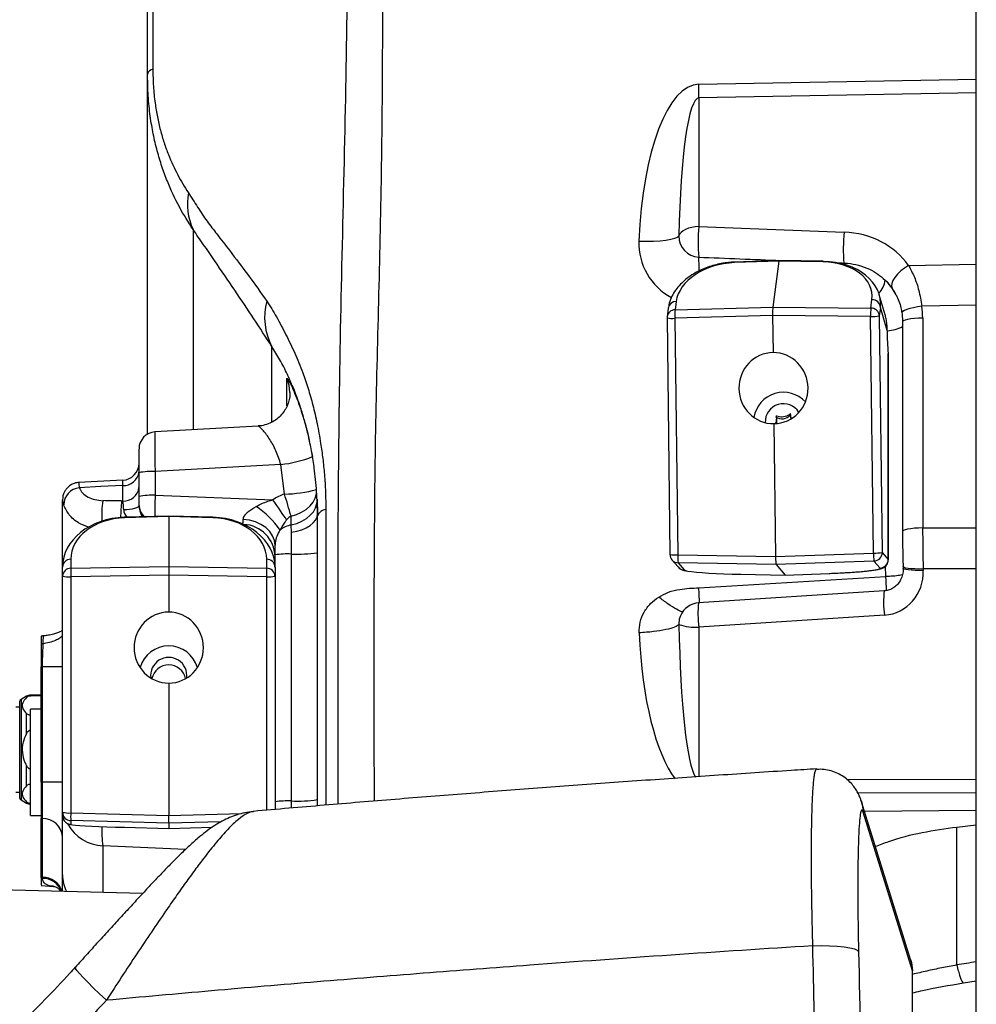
# Model space of a CAD drawing. Extents: x 0 to 8410, y 0 to 5940.
# Tile 134 of 212: x 6773 to 6998, y 3034 to 3266. Entities that reach past the tile are written whole.
import ezdxf

# ---------------------------------------------------------------- set-up
doc = ezdxf.new("R2010")
doc.units = 0
doc.header["$LTSCALE"] = 10
doc.layers.get('0').update_dxf_attribs({"linetype": 'CONTINUOUS'})

msp = doc.modelspace()

# ---------------------------------------------------------------- linework, layer by layer
at = {"color": 7, "linetype": 'CONTINUOUS'}
for p, q in [((6997.78, 3001.6), (6997.78, 4397.8)), ((6802.8, 3252.81), (6802.78, 3253.38)), ((6802.78, 3168.62), (6802.78, 3253.38)), ((6951.33, 3209.5), (6940.95, 3209.12)), ((6951.29, 3209.37), (6949.9, 3198.49)), ((6961.71, 3209.32), (6951.33, 3209.5)), ((6976.33, 3196.71), (6974.94, 3201.45)), ((6978.93, 3201.39), (6977.99, 3202.97)), ((6925.29, 3198.24), (6925.04, 3196.25)), ((6949.85, 3196.51), (6949.96, 3187.83)), ((6925.02, 3195.97), (6925.7, 3140.3)), ((6980.42, 3195.04), (6980.42, 3145.65)), ((6977.06, 3187.56), (6977.05, 3187.63)), ((6977.08, 3139.04), (6977.08, 3187.56)), ((6954.04, 3173.24), (6954.04, 3172.95)), ((6950.16, 3171.08), (6950.54, 3139.85)), ((6950.79, 3171.74), (6950.79, 3172.11)), ((6828.83, 3170.51), (6804.55, 3169.14)), ((6841.4, 3164.42), (6841.61, 3163.34)), ((6800.78, 3153.97), (6800.78, 3159.55)), ((6796.99, 3157.77), (6786.58, 3157.2)), ((6782.78, 3138), (6782.78, 3153.12)), ((6782.88, 3154.09), (6782.86, 3153.97)), ((6800.78, 3151.95), (6800.78, 3153.97)), ((6842.7, 3153.31), (6842.78, 3149.87)), ((6800.78, 3151.84), (6800.78, 3151.95)), ((6807.78, 3149.35), (6797.38, 3149.07)), ((6818.17, 3149.07), (6807.78, 3149.35)), ((6807.78, 3149.2), (6807.78, 3149.35)), ((6807.78, 3149.2), (6807.78, 3137.43)), ((6832.78, 3140.21), (6832.78, 3142.45)), ((6832.78, 3137.34), (6832.78, 3140.21)), ((6926.18, 3139.02), (6927.6, 3137.36)), ((6782.8, 3138), (6782.78, 3138)), ((6782.78, 3137.34), (6782.78, 3138)), ((6782.78, 3135.19), (6782.78, 3137.34)), ((6807.78, 3137.43), (6807.78, 3135.41)), ((6832.78, 3137.34), (6832.78, 3135.19)), ((6950.66, 3137.97), (6952.8, 3135.46)), ((6952.8, 3135.45), (6963.17, 3135.84)), ((6963.16, 3135.84), (6963.17, 3135.84)), ((6980.56, 3137.43), (6980.57, 3137.07)), ((6782.78, 3079.63), (6782.78, 3135.19)), ((6807.78, 3135.41), (6807.78, 3126.74)), ((6832.78, 3135.19), (6832.78, 3080.27)), ((6942.41, 3135.64), (6942.4, 3135.65)), ((6942.41, 3135.64), (6952.8, 3135.45)), ((6976.12, 3131.73), (6932.45, 3128.91)), ((6777.78, 3086.72), (6777.78, 3113.86)), ((6807.78, 3110.04), (6807.78, 3078.87)), ((6772.78, 3082.95), (6772.78, 3105.76)), ((6774.31, 3106.93), (6773.03, 3106.19)), ((6777.78, 3107.2), (6775.31, 3107.2)), ((6777.78, 3107.04), (6775.31, 3107.04)), ((6772.78, 3104.35), (6771.78, 3104.35)), ((6777.78, 3103.85), (6775.28, 3103.85)), ((6775.28, 3091.35), (6775.28, 3103.85)), ((6775.28, 3078.85), (6775.28, 3091.35)), ((6771.78, 3084.35), (6772.78, 3084.35)), ((6773.03, 3082.51), (6774.31, 3081.77)), ((6982.31, 3044.95), (6970.7, 3082.34)), ((6775.28, 3078.85), (6777.78, 3078.85)), ((6777.78, 3064.28), (6777.78, 3078.16)), ((6782.78, 3078.8), (6782.78, 3079.63)), ((6782.78, 3064.87), (6782.78, 3078.8)), ((6807.78, 3077.05), (6807.78, 3078.87)), ((6827.72, 3079.77), (6827.65, 3079.75)), ((6797.38, 3076.07), (6807.78, 3075.79)), ((6797.38, 3076.07), (6797.38, 3076.07)), ((6807.78, 3077.05), (6807.78, 3075.79)), ((6807.78, 3075.79), (6817.97, 3076.07)), ((6818.17, 3076.07), (6818.17, 3076.07)), ((6993.17, 3076.14), (6997.78, 3076.64)), ((6782.78, 3060.96), (6782.78, 3064.87)), ((6777.77, 3062.35), (6780.67, 3062.14)), ((6801.61, 3060.47), (6767.91, 3061.35)), ((6982.76, 3002.83), (6982.76, 3041.99)), ((6994.8, 3039.45), (6997.78, 3039.93))]:
    msp.add_line(p, q, dxfattribs=at)
at = {"color": 8, "linetype": 'CONTINUOUS'}
for p, q in [((6932.51, 3251), (6997.78, 3252.19)), ((6997.78, 3248.99), (6932.51, 3247.79)), ((6932.51, 3247.79), (6932.51, 3217.48)), ((6932.51, 3217.48), (6966.68, 3216.17)), ((6813.49, 3216.79), (6813.49, 3169.65)), ((6951.29, 3209.37), (6940.92, 3209)), ((6961.68, 3209.19), (6951.29, 3209.37)), ((6966.68, 3208.56), (6966.64, 3208.89)), ((6981.85, 3208.31), (6997.78, 3208.6)), ((6927.17, 3199.86), (6926.91, 3197.87)), ((6926.91, 3197.87), (6949.9, 3198.49)), ((6949.9, 3198.49), (6972.96, 3198.3)), ((6972.96, 3198.3), (6973.21, 3200.29)), ((6975.21, 3198.43), (6974.96, 3196.45)), ((6976.81, 3192.98), (6975.21, 3198.43)), ((6997.78, 3198.99), (6984.95, 3198.76)), ((6949.85, 3196.51), (6926.87, 3195.89)), ((6972.91, 3196.32), (6949.85, 3196.51)), ((6973.59, 3140.64), (6972.91, 3196.32)), ((6974.96, 3196.45), (6975.64, 3140.77)), ((6926.87, 3195.89), (6927.55, 3140.21)), ((6985.16, 3195.93), (6985.16, 3146.54)), ((6832.06, 3171.51), (6832.06, 3189.2)), ((6977.05, 3139.1), (6977.05, 3187.63)), ((6835.59, 3175.26), (6835.59, 3181.76)), ((6834.15, 3161.48), (6804.57, 3159.8)), ((6835, 3154.52), (6834.15, 3161.48)), ((6804.57, 3159.8), (6804.57, 3154.22)), ((6796.99, 3152.87), (6796.99, 3156.54)), ((6782.79, 3153.02), (6782.78, 3153.12)), ((6796.69, 3152.88), (6796.99, 3152.87)), ((6804.57, 3154.22), (6832.3, 3153.19)), ((6807.78, 3149.2), (6797.38, 3148.92)), ((6818.17, 3148.92), (6807.78, 3149.2)), ((6836.6, 3147.25), (6836.55, 3149.32)), ((6836.62, 3145.52), (6836.6, 3147.25)), ((6985.16, 3146.54), (6997.78, 3146.55)), ((6950.54, 3139.85), (6973.59, 3140.64)), ((6975.64, 3140.77), (6977.05, 3139.1)), ((6784.72, 3139.19), (6784.72, 3137.04)), ((6830.83, 3137.04), (6830.83, 3139.19)), ((6836.62, 3082.27), (6836.62, 3140.4)), ((6927.55, 3140.21), (6950.54, 3139.85)), ((6950.66, 3137.97), (6927.66, 3138.32)), ((6927.66, 3138.32), (6929.08, 3136.66)), ((6973.7, 3138.75), (6950.66, 3137.97)), ((6975.12, 3137.09), (6973.7, 3138.75)), ((6784.72, 3137.04), (6807.78, 3137.43)), ((6807.78, 3137.43), (6830.83, 3137.04)), ((6952.8, 3135.46), (6963.16, 3135.84)), ((6976.51, 3135.12), (6976.41, 3137.54)), ((6997.78, 3136.89), (6985.29, 3136.88)), ((6985.29, 3136.88), (6985.3, 3136.52)), ((6807.78, 3135.41), (6784.72, 3135.02)), ((6784.72, 3135.02), (6784.72, 3079.46)), ((6830.83, 3135.02), (6807.78, 3135.41)), ((6830.83, 3080.1), (6830.83, 3135.02)), ((6932.51, 3132.44), (6976.51, 3135.12)), ((6942.4, 3135.65), (6952.8, 3135.46)), ((6976.18, 3126.02), (6932.51, 3123.2)), ((6932.51, 3123.2), (6932.51, 3087.99)), ((6778.23, 3119.28), (6777.78, 3119.24)), ((6778.04, 3113.88), (6777.78, 3113.86)), ((6782.78, 3113.88), (6778.04, 3113.88)), ((6778.04, 3086.71), (6778.04, 3113.88)), ((6773.03, 3106.19), (6773.03, 3082.51)), ((6774.31, 3106.64), (6774.31, 3106.93)), ((6775.31, 3107.2), (6775.31, 3107.04)), ((6774.31, 3098.14), (6774.31, 3102.85)), ((6774.31, 3085.85), (6774.31, 3090.57)), ((6967.32, 3087.36), (6997.78, 3087.39)), ((6782.78, 3086.71), (6778.04, 3086.71)), ((6997.78, 3084.17), (6969.91, 3084.14)), ((6774.31, 3081.77), (6774.31, 3082.07)), ((6836.62, 3080.6), (6836.62, 3082.27)), ((6778.04, 3078.15), (6777.78, 3078.16)), ((6778.04, 3064.26), (6778.04, 3078.15)), ((6784.72, 3079.46), (6807.78, 3078.87)), ((6807.78, 3078.87), (6824.93, 3079.31)), ((6982.75, 3042.27), (6971.13, 3079.66)), ((6997.78, 3080.04), (6971.49, 3079.79)), ((6807.78, 3077.05), (6784.72, 3077.64)), ((6784.72, 3077.64), (6784.72, 3076.8)), ((6797.38, 3076.07), (6807.78, 3075.79)), ((6820.05, 3077.36), (6807.78, 3077.05)), ((6807.78, 3075.79), (6817.97, 3076.07)), ((6993.17, 3043.67), (6993.17, 3076.14)), ((6811.74, 3070.87), (6792.25, 3071.73)), ((6792.25, 3071.73), (6792.25, 3060.71)), ((6777.78, 3064.28), (6778.04, 3064.26)), ((6778.05, 3064.05), (6778.04, 3064.26)), ((6982.75, 3003.47), (6982.75, 3042.27))]:
    msp.add_line(p, q, dxfattribs=at)
at = {"color": 8, "linetype": 'CONTINUOUS', "flags": 128}
for points in [[(6932.51, 3217.48), (6931.65, 3217.42), (6930.81, 3217.29), (6930.04, 3217.08), (6929.35, 3216.81), (6928.77, 3216.48), (6928.31, 3216.11), (6927.98, 3215.7), (6927.81, 3215.28)], [(6918.4, 3214.06), (6920.14, 3214.04), (6921.81, 3214.07), (6923.36, 3214.16), (6924.74, 3214.3), (6925.91, 3214.49), (6926.83, 3214.72), (6927.47, 3214.98), (6927.81, 3215.28)], [(6981.85, 3208.31), (6980.9, 3207.72), (6980.01, 3207.04), (6979.23, 3206.3), (6978.59, 3205.53), (6978.13, 3204.78), (6977.87, 3204.08), (6977.83, 3203.47), (6977.99, 3202.97)], [(6984.95, 3198.76), (6983.96, 3198.59), (6983.02, 3198.39), (6982.17, 3198.17), (6981.45, 3197.94), (6980.88, 3197.7), (6980.49, 3197.47), (6980.29, 3197.26), (6980.27, 3197.13)], [(6985.16, 3195.93), (6984.16, 3195.91), (6983.21, 3195.84), (6982.35, 3195.75), (6981.62, 3195.62), (6981.04, 3195.47), (6980.64, 3195.31), (6980.44, 3195.13), (6980.42, 3195.04)], [(6836.3, 3178.46), (6836.13, 3180.12), (6835.59, 3181.76)], [(6796.99, 3156.54), (6791.83, 3156.26), (6786.74, 3155.98)], [(6836.55, 3149.32), (6837.84, 3149.7), (6839.04, 3150.24), (6840.11, 3150.91), (6841.02, 3151.71), (6841.73, 3152.61), (6842.24, 3153.57), (6842.52, 3154.58), (6842.56, 3155.61)], [(6782.86, 3153.97), (6782.83, 3153.79), (6782.79, 3153.02)], [(6835.51, 3148.45), (6835.21, 3148.9), (6834.87, 3149.41), (6834.5, 3149.96), (6834.1, 3150.55), (6833.67, 3151.18), (6833.23, 3151.83), (6832.77, 3152.5), (6832.3, 3153.19)], [(6836.6, 3147.25), (6837.89, 3147.6), (6839.09, 3148.1), (6840.16, 3148.74), (6841.07, 3149.51), (6841.8, 3150.37), (6842.32, 3151.31), (6842.63, 3152.3), (6842.68, 3152.71)], [(6800.78, 3151.84), (6800.71, 3151.64), (6800.51, 3151.45), (6800.18, 3151.28), (6799.74, 3151.12), (6799.2, 3150.98), (6798.58, 3150.88), (6797.9, 3150.81), (6797.18, 3150.77)], [(6836.62, 3145.52), (6837.89, 3145.75), (6839.08, 3146.1), (6840.14, 3146.55), (6841.05, 3147.1), (6841.79, 3147.72), (6842.33, 3148.41), (6842.66, 3149.13), (6842.78, 3149.87)], [(6832.78, 3142.45), (6832.63, 3143.59), (6832.21, 3144.69), (6831.53, 3145.71), (6830.61, 3146.61), (6829.48, 3147.37), (6828.19, 3147.95), (6826.77, 3148.34), (6825.29, 3148.52)], [(6985.16, 3146.54), (6984.16, 3146.51), (6983.21, 3146.45), (6982.35, 3146.35), (6981.62, 3146.23), (6981.04, 3146.08), (6980.64, 3145.91), (6980.44, 3145.73), (6980.42, 3145.65)], [(6985.29, 3136.88), (6984.29, 3136.87), (6983.35, 3136.88), (6982.49, 3136.93), (6981.76, 3137.01), (6981.19, 3137.11), (6980.79, 3137.23), (6980.58, 3137.36), (6980.56, 3137.43)], [(6985.3, 3136.52), (6984.31, 3136.51), (6983.36, 3136.53), (6982.51, 3136.57), (6981.77, 3136.65), (6981.2, 3136.75), (6980.8, 3136.87), (6980.59, 3137), (6980.57, 3137.07)], [(6970.68, 3082.41), (6970.89, 3081.62), (6971.13, 3079.66)], [(6959.31, 3048.19), (6961.31, 3048.22), (6963.25, 3048.19), (6965.07, 3048.09), (6966.7, 3047.93), (6968.05, 3047.71), (6969.09, 3047.45), (6969.77, 3047.15), (6970.07, 3046.82)], [(6793.11, 3035.36), (6791.5, 3036.89), (6790.02, 3038.31), (6788.71, 3039.61), (6787.61, 3040.74), (6786.75, 3041.67), (6786.14, 3042.39), (6785.81, 3042.87), (6785.75, 3043.1), (6785.75, 3043.1)], [(6982.31, 3044.95), (6982.51, 3044.23), (6982.75, 3042.27)]]:
    msp.add_lwpolyline(points, dxfattribs=at)
at = {"color": 7, "linetype": 'CONTINUOUS', "flags": 128}
for points in [[(6961.71, 3209.32), (6961.72, 3209.32), (6961.72, 3209.31), (6961.73, 3209.29)], [(6950.79, 3171.74), (6950.75, 3171.31), (6950.7, 3171.11)]]:
    msp.add_lwpolyline(points, dxfattribs=at)
at = {"color": 8, "linetype": 'CONTINUOUS'}
for centre, radius, start, end in [((6804.42, 3252.88), 1.72, 103.308, 163.0563), ((6768.03, 3249.39), 164.5, 359.4425, 0.5575), ((6826.37, 3222.84), 14.22, 169.3839, 205.1717), ((6970.87, 3213.59), 38.55, 174.2065, 184.9257), ((6932.64, 3215.11), 4.83, 178.0438, 267.882), ((7003.15, 3212.34), 36.67, 174.0059, 185.3992), ((6932.77, 3213.52), 14.39, 177.8381, 242.0604), ((6899.51, 3207.34), 33.08, 359.6521, 5.1071), ((6941.1, 3209.02), 0.186, 144.7952, 186.0861), ((6961.88, 3209.2), 0.202, 144.701, 183.0468), ((6971.08, 3205.49), 5.28, 315.2557, 353.4475), ((6845.25, 3196.15), 14.91, 165.2159, 207.7653), ((6927.17, 3197.95), 1.9, 90.1568, 171.3187), ((6973.23, 3198.31), 1.98, 3.6227, 90.6805), ((6926.92, 3195.97), 1.91, 90.1597, 171.3197), ((6939.62, 3196.57), 12.77, 174.152, 183.0683), ((7014.19, 3196.31), 41.28, 177.2321, 179.9885), ((6973.27, 3206.74), 10.43, 268.0299, 279.3151), ((6972.98, 3196.32), 1.98, 3.6241, 90.6754), ((6926.32, 3203.65), 7.78, 260.4135, 274.0477), ((6976.45, 3201.53), 8.58, 273.0685, 297.5361), ((6831.29, 3188.88), 27.55, 275.9651, 292.0173), ((6797.19, 3160.14), 3.61, 266.6887, 353.0655), ((6803.66, 3144.79), 15.04, 86.5282, 101.0429), ((6787.13, 3151.93), 4.07, 95.553, 179.1335), ((6797.19, 3156.48), 3.61, 266.6926, 353.0637), ((6834.72, 3183.32), 28.8, 270.5552, 285.7942), ((6668.93, 3102.3), 174.09, 15.6717, 17.4565), ((6821.28, 3149.24), 29.27, 172.7014, 182.1859), ((6824.78, 3149.23), 28.32, 172.5916, 180.4692), ((6803.66, 3139.21), 15.04, 86.5282, 101.0429), ((6804.5, 3151.97), 3.73, 180.4151, 228.3366), ((6815.56, 3133.12), 22.49, 35.1002, 55.3798), ((6845.09, 3148.44), 2.49, 98.364, 158.5135), ((6800.87, 3149.03), 3.49, 179.3657, 181.8222), ((6814.68, 3149.03), 3.49, 358.1778, 0.6343), ((6825.01, 3139.62), 7.77, 1.3946, 86.912), ((6837.47, 3141.82), 5.49, 99.1446, 129.7728), ((6837.93, 3175.41), 35.03, 267.8604, 277.9505), ((6973.95, 3151.04), 10.41, 268.0226, 279.329), ((6993.71, 3140.91), 20.12, 180.7817, 186.153), ((6973.63, 3140.76), 2, 272.0489, 0.3029), ((6784.7, 3137.26), 1.92, 89.2791, 177.7682), ((6830.85, 3137.26), 1.92, 2.2318, 90.7209), ((6835.81, 3118.5), 21.92, 87.866, 97.9467), ((6927, 3147.99), 7.8, 260.43, 274.0312), ((6927.69, 3140.31), 1.99, 220.4133, 269.0679), ((6934.61, 3139.69), 7.08, 175.8194, 191.1154), ((6975.05, 3139.09), 2, 272.0455, 0.3064), ((6784.7, 3135.12), 1.92, 89.2776, 177.7697), ((6823.17, 3136.03), 38.46, 178.4924, 181.5076), ((6792.38, 3136.03), 38.46, 358.4924, 1.5076), ((6830.85, 3135.12), 1.92, 2.2303, 90.7224), ((6929.11, 3138.65), 1.99, 220.4133, 269.0679), ((6784.25, 3140.69), 5.69, 254.9969, 274.7831), ((6831.3, 3140.69), 5.69, 265.2169, 285.0031), ((6916.41, 3131.52), 60.21, 0.2297, 3.429), ((6997.71, 3129.11), 21.75, 173.074, 188.1564), ((6953.95, 3126.28), 21.66, 173.0306, 188.1822), ((6931.63, 3134.54), 11.37, 250.4289, 274.4515), ((6784.2, 3120.15), 6.03, 170.6794, 188.2695), ((6837.93, 3117.28), 35.03, 267.8604, 277.9505), ((6835.8, 3060.41), 21.88, 87.8583, 97.9544), ((6778.15, 3073.51), 4.64, 4.4603, 91.3842), ((6784.25, 3085.13), 5.69, 254.9877, 274.7854), ((6784.78, 3079.64), 2, 180.0144, 268.511), ((6804.53, 3078.55), 19.83, 177.364, 182.636), ((6792.74, 3081.72), 10.01, 209.5093, 267.1921), ((6818.01, 3075.19), 25.99, 177.6554, 187.6502), ((6778.2, 3059.56), 4.71, 17.3533, 91.9573), ((6778.05, 3059.14), 4.91, 21.8193, 90.0185), ((6791.46, 3064.89), 8.68, 180.1177, 207.0987), ((6979.79, 3041.99), 2.97, 0.0025, 5.5017)]:
    msp.add_arc(centre, radius, start, end, dxfattribs=at)
at = {"color": 7, "linetype": 'CONTINUOUS'}
for centre, radius, start, end in [((6927.02, 3196), 2, 172.7018, 180.7011), ((7018.98, 3192.2), 42.17, 178.943, 186.2149), ((6952.41, 3171.42), 7.05, 42.6658, 170.7307), ((6952.39, 3171.5), 4.28, 31.3209, 182.3254), ((6952.05, 3174.78), 2.56, 235.1757, 321.5305), ((6956.38, 3172.95), 2.34, 180.0316, 198.9142), ((6804.78, 3165.16), 4, 93.4575, 180.0006), ((6796.78, 3161.78), 4, 272.7461, 359.9832), ((6927.7, 3140.32), 2, 180.7011, 220.4012), ((6932.78, 3123.92), 5, 93.6937, 156.8493), ((6807.77, 3111.75), 7.02, 16.016, 163.984), ((6807.78, 3111.8), 4.26, 352.2773, 187.7745), ((6773.28, 3105.76), 0.5, 120, 180), ((6775.31, 3105.2), 2, 90, 120), ((6773.28, 3082.95), 0.5, 180, 240), ((6775.31, 3083.5), 2, 240, 270), ((6784.78, 3078.8), 2, 180.011, 268.5178), ((6972.76, 3041.99), 10, 0, 17.2561)]:
    msp.add_arc(centre, radius, start, end, dxfattribs=at)
at = {"color": 8, "linetype": 'CONTINUOUS'}
for centre, major_axis, ratio, start_param, end_param in [((6933.3, 3207.06), (-0.78, 43.93), 0.340985, 0.000155, 1.404741), ((6932.78, 3208.84), (-0.26, 38.95), 0.128192, 6.28264, 7.687226), ((6964.9, 3197.81), (19.47, 5.1), 0.907207, 0.326865, 1.248285), ((7041.42, 3210.83), (684.23, -27.1), 0.007188, 4.552742, 4.581401), ((6940.12, 3200.09), (12.94, 1.88), 0.673661, 1.411543, 2.95616), ((6960.19, 3200.28), (13.03, 1.44), 0.674894, 6.121356, 7.665972), ((7041.42, 3210.83), (684.23, -27.1), 0.007188, 4.60073, 4.603161), ((6965.16, 3195.32), (14.71, 3.55), 0.883023, 0.338064, 0.523489), ((6965.73, 3194.32), (13.54, 6.46), 0.979524, 0.073214, 0.345193), ((6965.16, 3195.75), (19.35, 5.15), 0.981645, 6.02781, 6.171943), ((6838.19, 3136.15), (-0.88, 18.78), 0.690571, 0.179996, 0.402461), ((6624.07, 3145.79), (308.14, 0.02), 0.027754, 0.976151, 0.993464), ((6796.78, 3149.72), (-0.08, 4), 0.109492, 4.976828, 5.620059), ((6804.78, 3153.85), (0.15, 6), 0.036477, 1.509585, 2.443032), ((6804.78, 3149.57), (7.55, -1.71), 0.485182, 3.275757, 3.698457), ((6804.78, 3149.57), (-3.24, 4.14), 0.567218, 0.627315, 1.23925), ((6797.72, 3139.29), (13, 0.22), 0.740981, 1.584555, 3.129171), ((6817.83, 3139.29), (13, -0.22), 0.740981, 0.012422, 1.557038), ((6824.78, 3153.11), (-0.3, 6.02), 0.07242, 3.497321, 3.84159), ((6837.78, 3136.65), (-0.3, 12.92), 0.386374, 0.18722, 0.409686), ((6988.03, 3141.2), (-0.47, 30), 0.094649, 1.390429, 1.71391), ((6962.08, 3138.62), (15, 0.42), 0.078519, 6.280574, 6.333354), ((6942.06, 3136.44), (13, -0.26), 0.060514, 3.195156, 3.505287), ((6962.14, 3136.63), (13, 0.42), 0.063189, 4.788898, 6.333515), ((6975.31, 3136.42), (-2.88, 10.05), 0.953382, 2.936659, 4.455383), ((6932.78, 3132.32), (0.27, 45), 0.110953, 1.76149, 2.983409), ((6933.3, 3130.54), (0.88, 46.44), 0.32247, 1.76524, 2.763194), ((6797.72, 3076.46), (13, -0.34), 0.030731, 3.142395, 3.399455), ((7246.15, 3035.02), (717.19, 99.05), 0.063524, 1.915652, 1.922506)]:
    msp.add_ellipse(centre, major_axis=major_axis, ratio=ratio, start_param=start_param, end_param=end_param, dxfattribs=at)
at = {"color": 7, "linetype": 'CONTINUOUS'}
for centre, major_axis, ratio, start_param, end_param in [((6951.35, 3207.5), (-0.02, 2), 0.05148, 6.281791, 6.641242), ((6960.19, 3198.41), (15.01, 1.74), 0.715663, 6.124504, 7.66912), ((6949.95, 3196.62), (-0.02, 2), 0.051509, 0.358193, 1.626524), ((6950.06, 3179.46), (0.17, 8.37), 0.971214, 0.03333, 3.174185), ((6950.05, 3179.46), (-1.25, 8.28), 0.972861, 3.000676, 6.140185), ((6797.78, 3137.44), (15, 0.25), 0.77405, 1.584325, 3.128941), ((6817.78, 3137.44), (15, -0.25), 0.77405, 0.012651, 1.557268), ((6950.65, 3139.97), (-0.02, 2), 0.051498, 1.627631, 3.080009), ((6942.06, 3136.44), (13, -0.26), 0.060514, 3.505287, 4.739772), ((6807.78, 3118.39), (0.66, 8.33), 0.975755, 0.081904, 3.222759), ((6807.77, 3118.39), (-0.66, 8.33), 0.975755, 3.061099, 6.200608), ((6807.77, 3110.36), (3.94, -0.68), 0.988358, 1.738528, 3.133343), ((6807.78, 3110.36), (3.94, 0.68), 0.988358, 0.008974, 1.403064), ((6797.72, 3076.46), (13, -0.34), 0.030731, 3.399455, 4.687011)]:
    msp.add_ellipse(centre, major_axis=major_axis, ratio=ratio, start_param=start_param, end_param=end_param, dxfattribs=at)
at = {"color": 8, "linetype": 'CONTINUOUS'}
for points, knots in [([(6804.6, 4488.25), (6804.6, 4488.25), (6804.6, 4488.23), (6804.61, 4487.46), (6804.6, 4486.1), (6804.6, 4484.13), (6804.61, 4481.56), (6804.61, 4478.42), (6804.6, 4474.73), (6804.6, 4470.53), (6804.6, 4465.83), (6804.61, 4460.66), (6804.6, 4455.08), (6804.6, 4449.13), (6804.61, 4442.79), (6804.61, 4436.29), (6804.6, 4429.7), (6804.6, 4423.08), (6804.6, 4416.27), (6804.61, 4409.35), (6804.6, 4402.35), (6804.61, 4395.3), (6804.6, 4388.25), (6804.56, 4382.04), (6804.51, 4375.6), (6804.43, 4369.04), (6804.31, 4360.44), (6804.11, 4351.05), (6803.91, 4340.56), (6803.72, 4330), (6803.58, 4319.59), (6803.48, 4309.46), (6803.41, 4299.62), (6803.37, 4289.55), (6803.35, 4279.51), (6803.36, 4269.42), (6803.39, 4259.91), (6803.43, 4250.78), (6803.48, 4242.08), (6803.55, 4233.21), (6803.65, 4223.76), (6803.84, 4212.28), (6803.99, 4198.73), (6804.05, 4178.61), (6804.01, 4143.45), (6804.04, 4073.1), (6804.02, 3953.11), (6804.03, 3813.26), (6804.02, 3693.63), (6804.01, 3613.72), (6804.02, 3563.76), (6804.02, 3523.82), (6804.02, 3493.68), (6804.02, 3463.4), (6804.02, 3432.91), (6804.02, 3402.27), (6804.02, 3376.19), (6804.02, 3354.78), (6804.03, 3336.62), (6804.02, 3317.09), (6804.02, 3289.29), (6804.03, 3268.45), (6804.03, 3254.56)], [0, 0, 0, 0, 0.00411, 0.009739, 0.015246, 0.02079, 0.026374, 0.031999, 0.037506, 0.043052, 0.048635, 0.05426, 0.059782, 0.065342, 0.070942, 0.076583, 0.081797, 0.087043, 0.092323, 0.097637, 0.10294, 0.108282, 0.113678, 0.119136, 0.122854, 0.129127, 0.135452, 0.145071, 0.154735, 0.165313, 0.175891, 0.185227, 0.194571, 0.203693, 0.212835, 0.221281, 0.229751, 0.236729, 0.243707, 0.25075, 0.257793, 0.265851, 0.27739, 0.288933, 0.312019, 0.358192, 0.450537, 0.587684, 0.679479, 0.725376, 0.771273, 0.794222, 0.817185, 0.840223, 0.863297, 0.886649, 0.91004, 0.922848, 0.935663, 0.951741, 0.967821, 1, 1, 1, 1]), ([(6847.65, 3081.53), (6847.65, 3081.91), (6847.65, 3085.57), (6847.64, 3092.51), (6847.65, 3112.19), (6847.57, 3141.71), (6847.91, 3181.09), (6848.82, 3220.51), (6849.72, 3259.93), (6850.03, 3293.05), (6850.01, 3313.03), (6850, 3319.88)], [0, 0, 0, 0, 0.0047815, 0.0460885, 0.0873963, 0.2526261, 0.4178722, 0.5831346, 0.7483969, 0.9136437, 1, 1, 1, 1]), ([(6858.01, 3320.75), (6858.06, 3300.58), (6858.15, 3270.33), (6857.83, 3229.99), (6857.13, 3199.73), (6856.32, 3169.48), (6855.97, 3130.31), (6856.04, 3101.23), (6856.09, 3082.24)], [0, 0, 0, 0, 0.253668, 0.38052, 0.507375, 0.634208, 0.761034, 1, 1, 1, 1]), ([(6804.03, 3254.56), (6804.06, 3253.2), (6804.12, 3250.46), (6804.51, 3246.7), (6805.08, 3243.26), (6805.8, 3240.15), (6806.67, 3237.19), (6807.98, 3233.59), (6809.84, 3229.56), (6811.54, 3226.83), (6812.39, 3225.46)], [0, 0, 0, 0, 0.108995, 0.219983, 0.31639, 0.413848, 0.51407, 0.61503, 0.806438, 1, 1, 1, 1]), ([(6813.49, 3216.79), (6812.39, 3218.52), (6810.17, 3222.02), (6807.81, 3227.1), (6806.15, 3231.6), (6805.03, 3235.31), (6804.1, 3239.25), (6803.38, 3243.58), (6802.89, 3248.11), (6802.83, 3251.3), (6802.8, 3252.81)], [0, 0, 0, 0, 0.186894, 0.375723, 0.475509, 0.575842, 0.67818, 0.781356, 0.896594, 1, 1, 1, 1]), ([(6812.39, 3225.46), (6813.1, 3224.33), (6814.53, 3222.08), (6816.79, 3218.66), (6819.37, 3215.36), (6822.65, 3211.11), (6826.6, 3205.94), (6829.42, 3201.95), (6830.83, 3199.95)], [0, 0, 0, 0, 0.113551, 0.22794, 0.34235, 0.498764, 0.749331, 1, 1, 1, 1]), ([(6832.06, 3189.2), (6830.65, 3191.39), (6827.84, 3195.77), (6823.36, 3202.43), (6819.38, 3208.26), (6815.98, 3213.25), (6814.32, 3215.61), (6813.49, 3216.79)], [0, 0, 0, 0, 0.249547, 0.499175, 0.749441, 0.874744, 1, 1, 1, 1]), ([(6966.64, 3208.89), (6966.93, 3208.88), (6968.1, 3208.81), (6970.16, 3208.43), (6972.54, 3207.55), (6974.64, 3206.35), (6975.76, 3205.38), (6976.33, 3204.89)], [0, 0, 0, 0, 0.07782, 0.319266, 0.569881, 0.782182, 1, 1, 1, 1]), ([(6981.85, 3208.31), (6982.32, 3207.41), (6983.28, 3205.59), (6984.36, 3202.38), (6984.74, 3200.01), (6984.95, 3198.76)], [0, 0, 0, 0, 0.316482, 0.640288, 1, 1, 1, 1]), ([(6830.83, 3199.95), (6831.61, 3198.74), (6833.16, 3196.3), (6835.35, 3192.02), (6837.47, 3187.73), (6839.21, 3183.57), (6840.58, 3179.42), (6841.7, 3175.47), (6842.7, 3171.17), (6843.47, 3166.93), (6844.04, 3162.88), (6844.42, 3159.08), (6844.68, 3155.08), (6844.71, 3152.29), (6844.73, 3150.9)], [0, 0, 0, 0, 0.108492, 0.217049, 0.326597, 0.436042, 0.515771, 0.595478, 0.677116, 0.758715, 0.817964, 0.877199, 0.938602, 1, 1, 1, 1]), ([(6836.01, 3181.92), (6835.91, 3182.16), (6835.27, 3183.66), (6833.93, 3186.17), (6832.68, 3188.19), (6832.06, 3189.2)], [0, 0, 0, 0, 0.0854059, 0.5418365, 1, 1, 1, 1]), ([(6835.59, 3181.76), (6835.63, 3181.77), (6835.71, 3181.8), (6836.22, 3180.9), (6836.66, 3179.95), (6836.87, 3179.49)], [0, 0, 0, 0, 0.397515, 0.7079, 1, 1, 1, 1]), ([(6804.55, 3169.04), (6804.54, 3169.03), (6804.5, 3168.99), (6804.47, 3167.62), (6804.48, 3165.31), (6804.51, 3162.54), (6804.55, 3160.61), (6804.57, 3159.8)], [0, 0, 0, 0, 0.164743, 0.388621, 0.612176, 0.835516, 1, 1, 1, 1]), ([(6834.15, 3161.48), (6833.79, 3162.58), (6833.07, 3164.8), (6831.53, 3167.52), (6830.27, 3169.21), (6829.45, 3170.08), (6828.98, 3170.5), (6828.88, 3170.48), (6828.83, 3170.47)], [0, 0, 0, 0, 0.218405, 0.442149, 0.675344, 0.78925, 0.90687, 1, 1, 1, 1]), ([(6786.58, 3157.16), (6786.58, 3157.15), (6786.59, 3157.1), (6786.68, 3156.4), (6786.74, 3155.98)], [0, 0, 0, 0, 0.412874, 1, 1, 1, 1]), ([(6796.99, 3156.54), (6796.99, 3156.6), (6797, 3157.06), (6797.01, 3157.68), (6797, 3157.69), (6796.99, 3157.69)], [0, 0, 0, 0, 0.075458, 0.588998, 1, 1, 1, 1]), ([(6786.74, 3155.98), (6786.96, 3155.56), (6787.39, 3154.74), (6788.73, 3153.79), (6790.36, 3153.13), (6791.62, 3153.02), (6792.25, 3152.96)], [0, 0, 0, 0, 0.269095, 0.530474, 0.764698, 1, 1, 1, 1]), ([(6783.06, 3151.99), (6782.98, 3152.25), (6782.85, 3152.69), (6782.81, 3152.97), (6782.79, 3153.01), (6782.79, 3153.02)], [0, 0, 0, 0, 0.538243, 0.935887, 1, 1, 1, 1]), ([(6828.33, 3151.62), (6829.25, 3152.06), (6830.53, 3152.68), (6831.91, 3153.08), (6832.3, 3153.19)], [0, 0, 0, 0, 0.714055, 1, 1, 1, 1]), ([(6788.86, 3146.7), (6788.07, 3147.02), (6786.29, 3147.74), (6784.16, 3149.62), (6783.43, 3151.19), (6783.06, 3151.99)], [0, 0, 0, 0, 0.283126, 0.636369, 1, 1, 1, 1]), ([(6825.29, 3148.52), (6825.31, 3148.68), (6825.38, 3149.1), (6825.81, 3149.72), (6826.74, 3150.67), (6827.65, 3151.21), (6828.33, 3151.62)], [0, 0, 0, 0, 0.137371, 0.371589, 0.522099, 1, 1, 1, 1]), ([(6844.73, 3150.9), (6844.73, 3138), (6844.73, 3118.65), (6844.73, 3095.4), (6844.73, 3085.12), (6844.73, 3081.29)], [0, 0, 0, 0, 0.55625, 0.834392, 1, 1, 1, 1]), ([(6835.51, 3148.45), (6835.35, 3148.26), (6834.77, 3147.53), (6834.3, 3146.67), (6833.95, 3146.05)], [0, 0, 0, 0, 0.264503, 1, 1, 1, 1]), ([(6833.95, 3146.05), (6833.68, 3145.56), (6833.13, 3144.58), (6832.81, 3143.31), (6832.78, 3142.64), (6832.78, 3142.45)], [0, 0, 0, 0, 0.414586, 0.832202, 1, 1, 1, 1]), ([(6836.62, 3140.4), (6836.62, 3140.46), (6836.62, 3141.11), (6836.62, 3142.39), (6836.62, 3144.08), (6836.62, 3145.07), (6836.62, 3145.52)], [0, 0, 0, 0, 0.027827, 0.362677, 0.709726, 1, 1, 1, 1]), ([(6980.39, 3135.53), (6980.17, 3135.47), (6979.61, 3135.33), (6978.24, 3135.17), (6977.07, 3135.14), (6976.51, 3135.12)], [0, 0, 0, 0, 0.242998, 0.637266, 1, 1, 1, 1]), ([(6923.05, 3130.27), (6923.8, 3130.68), (6925.36, 3131.53), (6928.59, 3132.28), (6931.01, 3132.38), (6932.51, 3132.44)], [0, 0, 0, 0, 0.260623, 0.540154, 1, 1, 1, 1]), ([(6932.61, 3128.92), (6932.62, 3129.01), (6932.63, 3129.34), (6932.6, 3130.58), (6932.54, 3131.82), (6932.51, 3132.44)], [0, 0, 0, 0, 0.167723, 0.583867, 1, 1, 1, 1]), ([(6918.44, 3121.85), (6918.47, 3122.7), (6918.54, 3124.4), (6919.56, 3126.77), (6921.05, 3128.81), (6922.39, 3129.79), (6923.05, 3130.27)], [0, 0, 0, 0, 0.253713, 0.51016, 0.758871, 1, 1, 1, 1]), ([(6928.6, 3126.87), (6928.57, 3126.84), (6928.44, 3126.75), (6927.29, 3127.34), (6925.37, 3128.56), (6923.8, 3129.71), (6923.05, 3130.27)], [0, 0, 0, 0, 0.105507, 0.411024, 0.716542, 1, 1, 1, 1]), ([(6928.23, 3125.86), (6928.16, 3125.74), (6927.81, 3125.16), (6927.82, 3124.41), (6927.82, 3123.82)], [0, 0, 0, 0, 0.210561, 1, 1, 1, 1]), ([(6927.82, 3123.82), (6927.56, 3123.61), (6927.03, 3123.18), (6924.83, 3122.58), (6921.89, 3122.09), (6919.59, 3121.93), (6918.44, 3121.85)], [0, 0, 0, 0, 0.249999, 0.5, 0.75, 1, 1, 1, 1]), ([(6782.78, 3121.57), (6782.72, 3121.35), (6782.61, 3120.91), (6781.75, 3120.29), (6780.49, 3119.78), (6779.22, 3119.46), (6778.45, 3119.32), (6778.23, 3119.28)], [0, 0, 0, 0, 0.228697, 0.457023, 0.683871, 0.909438, 1, 1, 1, 1]), ([(6778.04, 3113.88), (6778.08, 3115.02), (6778.16, 3116.94), (6778.21, 3118.61), (6778.23, 3119.28)], [0, 0, 0, 0, 0.595092, 1, 1, 1, 1]), ([(6793.11, 3035.36), (6789.43, 3031.44), (6782.06, 3023.6), (6770.18, 3012.68), (6757.78, 3002.42), (6744.87, 2992.93), (6731.56, 2984.25), (6717.71, 2976.32), (6703.35, 2969.2), (6688.5, 2962.95), (6673.42, 2957.69), (6658.23, 2953.46), (6643.03, 2950.3), (6627.89, 2948.26), (6612.84, 2947.34), (6597.93, 2947.54), (6583.27, 2948.91), (6569.35, 2951.41), (6556.2, 2954.97), (6543.84, 2959.5), (6531.96, 2965.08), (6520.68, 2971.71), (6510.58, 2979.03), (6501.64, 2986.9), (6493.77, 2995.13), (6486.55, 3004.09), (6480.03, 3013.7), (6474.09, 3024.28), (6468.86, 3035.89), (6464.45, 3048.48), (6461.02, 3061.58), (6458.77, 3074.26), (6457.43, 3086.36), (6457.15, 3093.99), (6457, 3097.8)], [0, 0, 0, 0, 0.033068, 0.066275, 0.099554, 0.132836, 0.166049, 0.199122, 0.233524, 0.268047, 0.302606, 0.337122, 0.371518, 0.405579, 0.439782, 0.474019, 0.508197, 0.542238, 0.573453, 0.604814, 0.63621, 0.667539, 0.698727, 0.725521, 0.752434, 0.779381, 0.806282, 0.833066, 0.862635, 0.892311, 0.921993, 0.951571, 0.975785, 1, 1, 1, 1]), ([(6959.31, 3048.19), (6959.27, 3049.89), (6959.18, 3053.3), (6959.07, 3059.21), (6959.01, 3064.56), (6959, 3069.24), (6959.01, 3073.64), (6959.06, 3077.59), (6959.16, 3080.98), (6959.29, 3083.99), (6959.45, 3086.37), (6959.65, 3088.1), (6959.87, 3089.34), (6960.06, 3089.9), (6960.21, 3089.81), (6960.22, 3089.81)], [0, 0, 0, 0, 0.074106, 0.149023, 0.267601, 0.328439, 0.389726, 0.508324, 0.569173, 0.63047, 0.749119, 0.809997, 0.871322, 0.989961, 1, 1, 1, 1]), ([(6777.78, 3086.72), (6777.83, 3086.71), (6777.92, 3086.71), (6778.01, 3086.71), (6778.04, 3086.71)], [0, 0, 0, 0, 0.654781, 1, 1, 1, 1]), ([(6778.04, 3078.15), (6778.05, 3078.82), (6778.08, 3080.17), (6778.08, 3083.24), (6778.05, 3085.53), (6778.04, 3086.71)], [0, 0, 0, 0, 0.327946, 0.655821, 1, 1, 1, 1]), ([(6827.65, 3079.75), (6827.2, 3079.67), (6826.2, 3079.5), (6824.2, 3078.07), (6821.78, 3075.77), (6819.03, 3072.64), (6816.39, 3069.31), (6813.92, 3066.03), (6811.72, 3063), (6809.42, 3059.75), (6806.74, 3055.9), (6803.68, 3051.4), (6800.22, 3046.23), (6796.68, 3040.87), (6794.3, 3037.2), (6793.11, 3035.36)], [0, 0, 0, 0, 0.073551, 0.162106, 0.252776, 0.339575, 0.428156, 0.48596, 0.544197, 0.603705, 0.663612, 0.745653, 0.828544, 0.913896, 1, 1, 1, 1]), ([(6971.13, 3079.66), (6971.03, 3079.9), (6970.82, 3080.37), (6970.54, 3079.65), (6970.31, 3077.87), (6970.12, 3075.02), (6969.99, 3071.16), (6969.91, 3066.45), (6969.89, 3060.97), (6969.92, 3055.68), (6969.99, 3050.91), (6970.04, 3048.19), (6970.07, 3046.82)], [0, 0, 0, 0, 0.108269, 0.216536, 0.324807, 0.433078, 0.5413, 0.649522, 0.757729, 0.865938, 0.93297, 1, 1, 1, 1]), ([(6780.69, 3062.21), (6780.53, 3062.21), (6779.69, 3062.22), (6778.96, 3062.54), (6778.24, 3063.18), (6778.13, 3063.67), (6778.05, 3064.05)], [0, 0, 0, 0, 0.112961, 0.569094, 0.659897, 1, 1, 1, 1]), ([(6959.31, 3048.19), (6948.19, 3047.47), (6925.94, 3046.03), (6895.39, 3043.84), (6867.65, 3041.73), (6842.68, 3039.71), (6817.81, 3037.6), (6801.34, 3036.11), (6793.11, 3035.36)], [0, 0, 0, 0, 0.1984627, 0.3971718, 0.5476632, 0.6981546, 0.8490773, 1, 1, 1, 1]), ([(6961.19, 2964.7), (6961.03, 2971.32), (6960.62, 2988.59), (6959.99, 3016.45), (6959.54, 3037.61), (6959.31, 3048.19)], [0, 0, 0, 0, 0.237181, 0.618488, 1, 1, 1, 1]), ([(6970.07, 3046.82), (6970.36, 3033.06), (6970.95, 3005.51), (6971.6, 2977.8), (6971.93, 2963.93)], [0, 0, 0, 0, 0.499768, 1, 1, 1, 1]), ([(6993.17, 3043.67), (6991.99, 3043.44), (6989.65, 3043), (6986.18, 3042.26), (6983.89, 3041.72), (6982.76, 3041.46)], [0, 0, 0, 0, 0.338956, 0.674255, 1, 1, 1, 1]), ([(6993.17, 3043.67), (6993.3, 3043.16), (6993.56, 3042.15), (6993.92, 3040.99), (6994.25, 3040.12), (6994.53, 3039.6), (6994.71, 3039.4), (6994.78, 3039.47), (6994.79, 3039.48)], [0, 0, 0, 0, 0.191315, 0.382632, 0.573948, 0.765265, 0.95658, 1, 1, 1, 1])]:
    msp.add_open_spline(points, degree=3, knots=knots, dxfattribs=at)
at = {"color": 7, "linetype": 'CONTINUOUS'}
for points, knots in [([(6802.78, 3253.38), (6802.78, 3260.79), (6802.78, 3275.6), (6802.78, 3297.8), (6802.78, 3320.04), (6802.78, 3342.42), (6802.78, 3364.93), (6802.78, 3387.54), (6802.78, 3410.24), (6802.78, 3435.43), (6802.78, 3463.11), (6802.78, 3493.25), (6802.78, 3523.38), (6802.78, 3563.48), (6802.78, 3613.31), (6802.78, 3693.63), (6802.78, 3813.58), (6802.78, 3954.08), (6802.78, 4074.2), (6802.78, 4144.69), (6802.78, 4179.94), (6802.78, 4200.09), (6802.78, 4214.09), (6802.78, 4226.87), (6802.78, 4238.52), (6802.78, 4250.02), (6802.78, 4260.3), (6802.78, 4269.36), (6802.78, 4279.94), (6802.78, 4292.87), (6802.78, 4307.87), (6802.78, 4320.32), (6802.78, 4327.83), (6802.78, 4330.51)], [0, 0, 0, 0, 0.020523, 0.041047, 0.061566, 0.0821, 0.102699, 0.123315, 0.143987, 0.164676, 0.192044, 0.219456, 0.246989, 0.274555, 0.329783, 0.384007, 0.495466, 0.659645, 0.770425, 0.825815, 0.85351, 0.867358, 0.88122, 0.892204, 0.903217, 0.914321, 0.925457, 0.933553, 0.94166, 0.957944, 0.974405, 0.990897, 1, 1, 1, 1]), ([(6938.85, 3208.93), (6938.74, 3208.92), (6938.08, 3208.85), (6936.9, 3208.6), (6935.32, 3208.18), (6933.77, 3207.61), (6932.24, 3206.91), (6930.77, 3206.06), (6929.37, 3205.04), (6928.09, 3203.87), (6926.98, 3202.53), (6926.1, 3201.06), (6925.53, 3199.61), (6925.36, 3198.65), (6925.29, 3198.24)], [0, 0, 0, 0, 0.0108119, 0.0671488, 0.127708, 0.1943784, 0.2687895, 0.3522356, 0.4455495, 0.5489118, 0.6615805, 0.7816177, 0.905874, 1, 1, 1, 1]), ([(6940.95, 3209.12), (6940.67, 3209.11), (6939.96, 3209.08), (6939.27, 3208.99), (6938.85, 3208.93)], [0, 0, 0, 0, 0.393826, 1, 1, 1, 1]), ([(6978.92, 3201.41), (6979.15, 3200.92), (6979.6, 3199.97), (6980.04, 3198.51), (6980.18, 3197.54), (6980.24, 3197.13)], [0, 0, 0, 0, 0.379314, 0.741393, 1, 1, 1, 1]), ([(6976.81, 3192.98), (6976.8, 3193.49), (6976.77, 3194.53), (6976.57, 3195.78), (6976.39, 3196.54), (6976.33, 3196.7), (6976.33, 3196.71)], [0, 0, 0, 0, 0.323744, 0.647148, 0.980847, 1, 1, 1, 1]), ([(6980.26, 3197.14), (6980.29, 3196.97), (6980.38, 3196.27), (6980.4, 3195.57), (6980.42, 3195.04)], [0, 0, 0, 0, 0.250102, 1, 1, 1, 1]), ([(6842.78, 3149.35), (6842.73, 3151.3), (6842.65, 3155.29), (6842.22, 3159.19), (6841.76, 3162.49), (6841.29, 3165.24), (6840.55, 3168.68), (6839.72, 3171.9), (6838.66, 3175.34), (6837.47, 3178.68), (6836.46, 3180.92), (6836.01, 3181.92)], [0, 0, 0, 0, 0.134388, 0.273927, 0.296643, 0.401528, 0.507383, 0.615276, 0.723572, 0.876024, 1, 1, 1, 1]), ([(6836.29, 3178.46), (6836.29, 3178.28), (6836.3, 3177.74), (6836.14, 3176.73), (6835.77, 3175.51), (6835.15, 3174.28), (6834.29, 3173.12), (6833.2, 3172.12), (6831.89, 3171.29), (6830.44, 3170.77), (6829.38, 3170.53), (6828.86, 3170.54), (6828.83, 3170.54)], [0, 0, 0, 0, 0.049103, 0.147513, 0.254707, 0.369075, 0.488637, 0.61117, 0.735168, 0.86909, 0.993229, 1, 1, 1, 1]), ([(6836.87, 3179.49), (6836.88, 3179.47), (6837.11, 3178.98), (6837.69, 3177.57), (6838.54, 3175.33), (6839.4, 3172.69), (6840.22, 3169.86), (6840.69, 3167.83), (6840.92, 3166.85)], [0, 0, 0, 0, 0.011793, 0.212464, 0.413237, 0.61218, 0.811151, 1, 1, 1, 1]), ([(6950.59, 3172.94), (6950.68, 3172.72), (6950.83, 3172.32), (6950.78, 3171.66), (6950.61, 3171.29), (6950.54, 3171.14)], [0, 0, 0, 0, 0.440639, 0.763463, 1, 1, 1, 1]), ([(6954.05, 3173.45), (6953.86, 3173.28), (6953.52, 3172.99), (6952.8, 3172.71), (6952.11, 3172.61), (6951.42, 3172.65), (6950.92, 3172.79), (6950.67, 3172.91), (6950.59, 3172.94)], [0, 0, 0, 0, 0.23556, 0.408141, 0.581137, 0.745066, 0.917174, 1, 1, 1, 1]), ([(6954.24, 3172.43), (6954.2, 3172.5), (6954.07, 3172.77), (6954.03, 3173.12), (6954.04, 3173.37), (6954.05, 3173.45)], [0, 0, 0, 0, 0.2102198, 0.7433771, 1, 1, 1, 1]), ([(6800.78, 3159.55), (6800.78, 3160.04), (6800.78, 3161.19), (6800.78, 3162.86), (6800.78, 3164.24), (6800.78, 3165.06), (6800.78, 3165.09), (6800.78, 3165.1)], [0, 0, 0, 0, 0.1642958, 0.3872762, 0.6104133, 0.8339037, 1, 1, 1, 1]), ([(6786.58, 3157.2), (6786.53, 3157.2), (6786.08, 3157.22), (6785.32, 3156.98), (6784.43, 3156.5), (6783.78, 3155.89), (6783.32, 3155.25), (6783.03, 3154.65), (6782.93, 3154.26), (6782.89, 3154.09)], [0, 0, 0, 0, 0.031902, 0.254845, 0.446249, 0.615154, 0.765879, 0.897982, 1, 1, 1, 1]), ([(6842.78, 3081.12), (6842.78, 3084.45), (6842.78, 3094.24), (6842.78, 3117.03), (6842.78, 3136.42), (6842.78, 3149.35)], [0, 0, 0, 0, 0.146766, 0.431186, 1, 1, 1, 1]), ([(6980.42, 3145.65), (6980.42, 3145.15), (6980.42, 3143.71), (6980.45, 3141.3), (6980.5, 3139.05), (6980.55, 3137.76), (6980.56, 3137.43)], [0, 0, 0, 0, 0.1825, 0.52982, 0.877185, 1, 1, 1, 1]), ([(6963.17, 3135.84), (6963.52, 3135.85), (6964.55, 3135.89), (6966.23, 3135.97), (6968.13, 3136.08), (6969.89, 3136.21), (6971.47, 3136.34), (6972.85, 3136.49), (6974.01, 3136.64), (6974.85, 3136.8), (6975.41, 3136.95), (6975.84, 3137.12), (6976.25, 3137.36), (6976.68, 3137.78), (6977.02, 3138.37), (6977.04, 3138.82), (6977.05, 3139.03)], [0, 0, 0, 0, 0.050782, 0.147564, 0.244496, 0.341649, 0.439221, 0.537543, 0.637313, 0.740511, 0.818366, 0.860188, 0.895325, 0.930862, 0.968126, 1, 1, 1, 1]), ([(6927.6, 3137.36), (6927.76, 3137.21), (6928.04, 3136.93), (6928.44, 3136.74), (6928.82, 3136.6), (6929.16, 3136.51), (6929.48, 3136.46), (6929.59, 3136.44)], [0, 0, 0, 0, 0.182118, 0.332719, 0.528529, 0.82707, 1, 1, 1, 1]), ([(6980.57, 3137.07), (6980.57, 3136.9), (6980.57, 3136.28), (6980.39, 3135.24), (6979.88, 3134.06), (6979.12, 3133.07), (6978.17, 3132.32), (6977.15, 3131.86), (6976.43, 3131.77), (6976.12, 3131.73)], [0, 0, 0, 0, 0.068011, 0.241222, 0.409315, 0.57123, 0.727145, 0.878575, 1, 1, 1, 1]), ([(6782.78, 3122.41), (6782.77, 3122.4), (6782.66, 3122.32), (6782.21, 3122.08), (6781.41, 3121.75), (6780.36, 3121.45), (6779.28, 3121.23), (6778.55, 3121.17), (6778.25, 3121.14)], [0, 0, 0, 0, 0.017103, 0.212242, 0.408919, 0.626317, 0.846112, 1, 1, 1, 1]), ([(6778.25, 3121.13), (6778.19, 3121.12), (6778.03, 3121.11), (6777.87, 3121.1), (6777.77, 3121.09)], [0, 0, 0, 0, 0.380617, 1, 1, 1, 1]), ([(6777.78, 3121.03), (6777.78, 3121.04), (6777.78, 3121.06), (6777.78, 3120.59), (6777.78, 3119.9), (6777.78, 3119.39), (6777.78, 3119.24)], [0, 0, 0, 0, 0.19331, 0.530145, 0.865815, 1, 1, 1, 1]), ([(6777.78, 3119.24), (6777.78, 3118.71), (6777.78, 3117.2), (6777.78, 3115.29), (6777.78, 3114.02), (6777.78, 3113.86)], [0, 0, 0, 0, 0.324765, 0.916424, 1, 1, 1, 1]), ([(6774.31, 3106.64), (6773.95, 3106.22), (6773.21, 3105.38), (6773.28, 3104.01), (6773.98, 3103.22), (6774.31, 3102.85)], [0, 0, 0, 0, 0.34551, 0.694219, 1, 1, 1, 1]), ([(6774.31, 3106.64), (6774.4, 3106.71), (6774.55, 3106.84), (6774.85, 3106.98), (6775.11, 3107.04), (6775.25, 3107.04), (6775.31, 3107.04)], [0, 0, 0, 0, 0.381248, 0.673155, 0.873553, 1, 1, 1, 1]), ([(6775.31, 3102.45), (6775.22, 3102.45), (6775.05, 3102.46), (6774.76, 3102.55), (6774.51, 3102.68), (6774.37, 3102.8), (6774.31, 3102.85)], [0, 0, 0, 0, 0.195287, 0.389598, 0.729858, 1, 1, 1, 1]), ([(6774.31, 3098.14), (6774.37, 3098.24), (6774.5, 3098.48), (6774.76, 3098.75), (6775.05, 3098.92), (6775.23, 3098.94), (6775.31, 3098.95)], [0, 0, 0, 0, 0.258555, 0.608934, 0.820731, 1, 1, 1, 1]), ([(6774.31, 3098.14), (6774.01, 3097.46), (6773.37, 3096.06), (6773.2, 3093.67), (6773.7, 3091.81), (6774.18, 3090.83), (6774.31, 3090.57)], [0, 0, 0, 0, 0.278877, 0.583885, 0.888513, 1, 1, 1, 1]), ([(6775.31, 3089.76), (6775.26, 3089.76), (6775.12, 3089.77), (6774.87, 3089.88), (6774.56, 3090.14), (6774.4, 3090.41), (6774.31, 3090.57)], [0, 0, 0, 0, 0.125544, 0.305728, 0.593284, 1, 1, 1, 1]), ([(6960.22, 3089.83), (6958.22, 3089.7), (6950.53, 3089.22), (6937.13, 3088.32), (6920.03, 3087.14), (6903.03, 3085.91), (6886.16, 3084.64), (6869.41, 3083.33), (6852.7, 3081.97), (6838.79, 3080.8), (6830.49, 3080.07), (6827.71, 3079.83)], [0, 0, 0, 0, 0.044864, 0.172634, 0.300948, 0.429634, 0.556014, 0.682644, 0.809455, 0.936383, 1, 1, 1, 1]), ([(6970.64, 3082.4), (6970.6, 3082.54), (6970.48, 3082.92), (6970.17, 3083.68), (6969.67, 3084.65), (6968.98, 3085.7), (6968.07, 3086.76), (6966.91, 3087.76), (6965.55, 3088.62), (6964.03, 3089.26), (6962.4, 3089.64), (6961.11, 3089.77), (6960.4, 3089.69), (6960.25, 3089.67)], [0, 0, 0, 0, 0.0555117, 0.1491354, 0.2403443, 0.3326249, 0.4306699, 0.5339948, 0.6406795, 0.74942, 0.8593293, 0.9698281, 1, 1, 1, 1]), ([(6774.31, 3085.85), (6773.95, 3085.43), (6773.21, 3084.59), (6773.28, 3083.23), (6773.98, 3082.44), (6774.31, 3082.07)], [0, 0, 0, 0, 0.345504, 0.694206, 1, 1, 1, 1]), ([(6774.31, 3085.85), (6774.4, 3085.93), (6774.55, 3086.06), (6774.85, 3086.19), (6775.11, 3086.25), (6775.25, 3086.26), (6775.31, 3086.26)], [0, 0, 0, 0, 0.3812715, 0.6731475, 0.8735556, 1, 1, 1, 1]), ([(6777.78, 3086.72), (6777.78, 3085.6), (6777.78, 3083.36), (6777.78, 3080.26), (6777.78, 3078.87), (6777.78, 3078.16)], [0, 0, 0, 0, 0.327921, 0.655848, 1, 1, 1, 1]), ([(6775.31, 3081.66), (6775.22, 3081.67), (6775.05, 3081.68), (6774.76, 3081.76), (6774.51, 3081.9), (6774.37, 3082.02), (6774.31, 3082.07)], [0, 0, 0, 0, 0.195292, 0.389609, 0.72985, 1, 1, 1, 1]), ([(6782.78, 3078.8), (6782.8, 3078.55), (6782.85, 3078.1), (6783.18, 3077.56), (6783.54, 3077.2), (6783.87, 3076.99), (6784.16, 3076.88), (6784.41, 3076.8), (6784.64, 3076.75), (6784.83, 3076.73), (6784.92, 3076.71)], [0, 0, 0, 0, 0.1491134, 0.2690958, 0.3722573, 0.4635707, 0.5496048, 0.6583422, 0.8287526, 1, 1, 1, 1]), ([(6827.65, 3079.76), (6827.48, 3079.75), (6826.64, 3079.71), (6825.2, 3079.41), (6823.36, 3078.89), (6821.59, 3078.18), (6819.87, 3077.3), (6818.1, 3076.2), (6816.39, 3074.95), (6814.46, 3073.38), (6812.41, 3071.54), (6810.16, 3069.38), (6807.88, 3067.08), (6805.53, 3064.65), (6803.17, 3062.14), (6800.76, 3059.55), (6798.26, 3056.84), (6795.64, 3053.99), (6792.9, 3051), (6790.07, 3047.87), (6787.67, 3045.22), (6786.22, 3043.62), (6785.76, 3043.1)], [0, 0, 0, 0, 0.008822, 0.04296, 0.077491, 0.113115, 0.15099, 0.193039, 0.241026, 0.29045, 0.35492, 0.414672, 0.47673, 0.536647, 0.595325, 0.652915, 0.711495, 0.77259, 0.835439, 0.9004, 0.967742, 1, 1, 1, 1]), ([(6974.04, 3071.6), (6975.08, 3071.99), (6978.65, 3073.36), (6985.04, 3075.01), (6990.45, 3075.76), (6993.17, 3076.14)], [0, 0, 0, 0, 0.169319, 0.582396, 1, 1, 1, 1]), ([(6785.74, 3043.12), (6785.32, 3042.65), (6783.03, 3040.06), (6778.69, 3035.53), (6772.71, 3029.58), (6766.56, 3023.86), (6760.26, 3018.36), (6753.8, 3013.08), (6747.17, 3008.01), (6740.37, 3003.15), (6733.41, 2998.5), (6726.33, 2994.1), (6719.16, 2989.96), (6711.94, 2986.09), (6704.62, 2982.48), (6697.2, 2979.13), (6689.72, 2976.05), (6682.18, 2973.23), (6674.61, 2970.7), (6667.03, 2968.46), (6659.44, 2966.52), (6651.89, 2964.86), (6644.37, 2963.51), (6636.91, 2962.45), (6629.52, 2961.7), (6622.21, 2961.24), (6615, 2961.08), (6607.9, 2961.22), (6600.93, 2961.65), (6594.08, 2962.37), (6587.36, 2963.38), (6580.76, 2964.68), (6574.28, 2966.26), (6567.97, 2968.13), (6561.83, 2970.27), (6555.87, 2972.67), (6550.13, 2975.33), (6544.6, 2978.24), (6539.3, 2981.39), (6534.2, 2984.8), (6529.29, 2988.45), (6524.59, 2992.35), (6520.12, 2996.46), (6515.92, 3000.75), (6511.96, 3005.25), (6508.23, 3009.94), (6504.71, 3014.85), (6501.44, 3019.96), (6498.4, 3025.25), (6495.61, 3030.7), (6493.07, 3036.3), (6490.77, 3042.06), (6488.71, 3048.01), (6486.86, 3054.13), (6485.29, 3060.42), (6484.33, 3064.71), (6483.96, 3066.93), (6483.95, 3066.96)], [0, 0, 0, 0, 0.004488, 0.024769, 0.044966, 0.065092, 0.085192, 0.10531, 0.125479, 0.145743, 0.166147, 0.186709, 0.20696, 0.227175, 0.24746, 0.267791, 0.288147, 0.308503, 0.328829, 0.349106, 0.369312, 0.38943, 0.409442, 0.429335, 0.449099, 0.468723, 0.488205, 0.50754, 0.526731, 0.54578, 0.564703, 0.583608, 0.602433, 0.621142, 0.639708, 0.658105, 0.676314, 0.694318, 0.712108, 0.729757, 0.747371, 0.764959, 0.78235, 0.799442, 0.816265, 0.83319, 0.849993, 0.866729, 0.883445, 0.900088, 0.916479, 0.93295, 0.949506, 0.966153, 0.982895, 0.999732, 1, 1, 1, 1]), ([(6777.78, 3064.28), (6777.78, 3063.69), (6777.78, 3062.6), (6777.78, 3062.5), (6777.78, 3062.46)], [0, 0, 0, 0, 0.54079, 1, 1, 1, 1]), ([(6780.69, 3062.17), (6780.7, 3062.17), (6780.72, 3062.17), (6781.13, 3062.08), (6781.73, 3061.74), (6782.24, 3061.26), (6782.38, 3060.99), (6782.39, 3060.97)], [0, 0, 0, 0, 0.13619, 0.396842, 0.672133, 0.969832, 1, 1, 1, 1]), ([(6982.76, 3037.1), (6983.4, 3037.26), (6987.37, 3038.22), (6991.41, 3038.89), (6994.8, 3039.45)], [0, 0, 0, 0, 0.161993, 1, 1, 1, 1])]:
    msp.add_open_spline(points, degree=3, knots=knots, dxfattribs=at)

doc.saveas('drawing.dxf')
